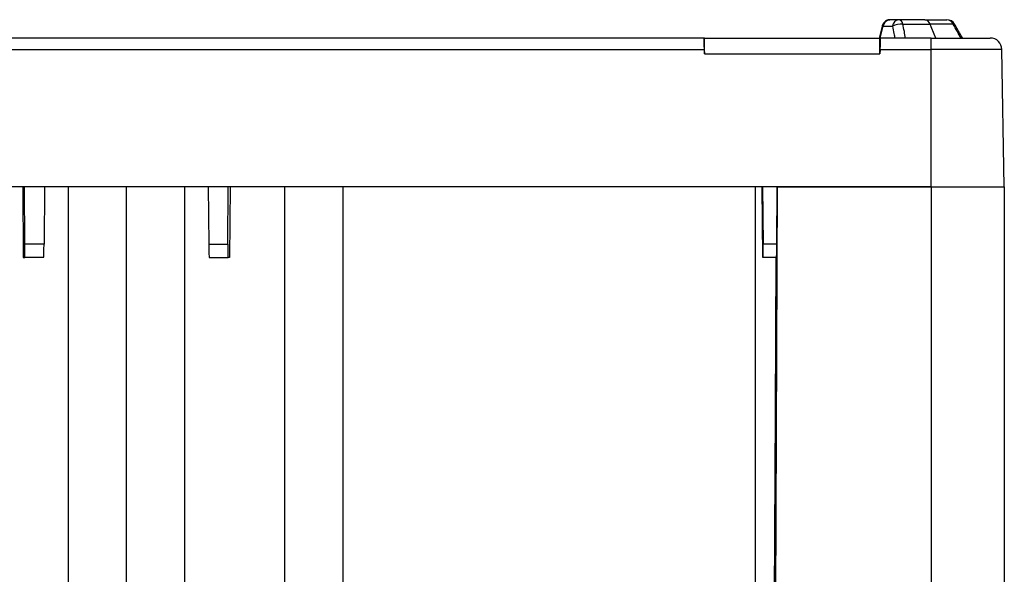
# Model space of a CAD drawing. Header units: millimetres. Extents: x 51 to 2966, y 67 to 3970.
# Tile 15 of 88: x 578 to 1251, y 1865 to 2244. Entities that reach past the tile are written whole.
import ezdxf

# ---------------------------------------------------------------- set-up
doc = ezdxf.new("R2010")
doc.units = ezdxf.units.MM

msp = doc.modelspace()

# ---------------------------------------------------------------- linework, layer by layer
at = {"color": 7, "linetype": 'Continuous', "lineweight": 25}
for p, q in [((1179.01, 2243.86), (1173.14, 2243.86)), ((1167.72, 2239.38), (1165.69, 2231.37)), ((1166.55, 2231.36), (1168.6, 2239.41)), ((1168.6, 2239.41), (1174.92, 2239.41)), ((1046.13, 2231.36), (256.48, 2231.36)), ((1046.3, 2231.36), (1046.13, 2231.36)), ((1046.3, 2220.66), (1046.3, 2231.36)), ((1046.3, 2231.36), (1166.3, 2231.36)), ((1166.3, 2220.66), (1166.3, 2231.36)), ((1166.3, 2231.36), (1166.48, 2231.36)), ((1201.3, 2231.36), (1166.48, 2231.36)), ((1201.3, 2223.5), (1201.3, 2231.36)), ((1201.3, 2231.36), (1241.67, 2231.36)), ((256.48, 2223.5), (1046.13, 2223.5)), ((1046.13, 2223.5), (1046.3, 2220.66)), ((1046.3, 2220.66), (1166.3, 2220.66)), ((1166.48, 2223.5), (1166.3, 2220.66)), ((1166.48, 2223.5), (1201.3, 2223.5)), ((1201.3, 2129.76), (1201.3, 2223.5)), ((1249.67, 2223.5), (1201.3, 2223.5)), ((1251.3, 2129.76), (1249.67, 2223.5)), ((1201.3, 2129.76), (101.3, 2129.76)), ((580.46, 2129.76), (580.86, 2081.36)), ((581.95, 2090.49), (581.66, 2129.76)), ((595.42, 2129.76), (595.01, 2090.49)), ((611.52, 2129.76), (611.52, 1855.81)), ((651.3, 1855.46), (651.3, 2129.76)), ((691.09, 2129.76), (691.09, 1849.36)), ((707.19, 2129.76), (707.59, 2090.49)), ((720.66, 2090.49), (720.94, 2129.76)), ((722.14, 2129.76), (721.75, 2081.36)), ((759.55, 1853.75), (759.55, 2129.76)), ((799.34, 2129.76), (799.34, 1567.07)), ((1081.14, 2129.76), (1081.14, 1567.3)), ((1086.14, 2129.76), (1086.42, 2090.49)), ((1096.09, 2129.76), (1093.3, 1491.36)), ((1095.81, 2090.49), (1096.04, 2129.76)), ((1096.09, 2129.76), (1201.3, 2129.76)), ((1201.3, 2129.76), (1251.3, 2129.76)), ((1201.3, 2129.76), (1201.3, 1491.36)), ((1251.3, 2129.76), (1251.3, 1491.36)), ((595.01, 2090.49), (581.95, 2090.49)), ((707.59, 2090.49), (720.66, 2090.49)), ((580.86, 2081.36), (581.85, 2081.36)), ((594.76, 2081.36), (581.85, 2081.36)), ((707.85, 2081.36), (720.75, 2081.36)), ((721.75, 2081.36), (720.75, 2081.36)), ((1086.32, 2081.36), (1086.16, 2081.36)), ((1095.6, 2081.36), (1086.32, 2081.36))]:
    msp.add_line(p, q, dxfattribs=at)
at = {"color": 8, "linetype": 'Continuous', "lineweight": 25}
msp.add_line((1095.81, 2090.49), (1086.42, 2090.49), dxfattribs=at)
at = {"color": 7, "linetype": 'Continuous', "lineweight": 25, "flags": 128}
for points in [[(1204.47, 2231.36), (1203.37, 2234.07), (1201.37, 2238.96), (1200.59, 2240.86)], [(1086.16, 2081.36), (1085.96, 2105.49), (1085.76, 2129.76)], [(1092.75, 1541.36), (1093.65, 1723.74), (1094.91, 1975.65), (1095.43, 2081.36)]]:
    msp.add_lwpolyline(points, dxfattribs=at)
at = {"color": 8, "linetype": 'Continuous', "lineweight": 25, "flags": 128}
for points in [[(1217.31, 2240.84), (1217.28, 2240.88), (1217.09, 2240.95), (1216.77, 2240.95), (1216.33, 2240.86)], [(1167.74, 2239.37), (1167.77, 2239.41), (1167.92, 2239.45), (1168.2, 2239.45), (1168.6, 2239.41)]]:
    msp.add_lwpolyline(points, dxfattribs=at)
at = {"color": 7, "linetype": 'Continuous', "lineweight": 25}
for centre, radius, start, end in [((1179.72, 2239.1), 4.81, 98.39297, 176.28432), ((1180.58, 2229.81), 11.14, 82.45171, 120.51778), ((1178.37, 2240.19), 3.73, 10.3944, 80.06592), ((1196.52, 2239.62), 4.26, 16.92971, 84.60738), ((1212.1, 2237.86), 6, 29.76481, 90), ((1211.87, 2239.05), 4.81, 22.05986, 87.19129), ((1241.67, 2223.36), 8, 1, 90)]:
    msp.add_arc(centre, radius, start, end, dxfattribs=at)
for centre, major_axis, ratio, start_param, end_param in [((1046.63, 2223.36), (-0.5, 8), 0.061083, 6.279359, 7.832702), ((1165.98, 2223.36), (0.5, 8), 0.061083, 4.733668, 6.287011), ((581.76, 2091.36), (-0.09, 10), 0.017454, 3.14144, 4.62497), ((594.85, 2091.36), (0.09, 10), 0.017454, 3.141745, 4.625275), ((707.76, 2091.36), (-0.09, 10), 0.017454, 1.65791, 3.14144), ((720.84, 2091.36), (0.09, 10), 0.017454, 1.658215, 3.141745), ((1086.24, 2091.36), (-0.09, 10), 0.017454, 3.14144, 4.62497), ((1095.64, 2091.36), (0.04, 10), 0.017455, 3.141669, 4.625199)]:
    msp.add_ellipse(centre, major_axis=major_axis, ratio=ratio, start_param=start_param, end_param=end_param, dxfattribs=at)
for points, knots in [([(1173.14, 2243.86), (1173.13, 2243.86), (1172.71, 2243.9), (1171.86, 2243.73), (1170.69, 2243.3), (1169.63, 2242.57), (1168.75, 2241.61), (1168.09, 2240.53), (1167.87, 2239.73), (1167.76, 2239.37)], [0, 0, 0, 0, 0.0039845, 0.1717391, 0.3393872, 0.5066745, 0.6789546, 0.8534658, 1, 1, 1, 1]), ([(1168.6, 2239.41), (1168.75, 2239.94), (1169.1, 2241.12), (1170.14, 2242.59), (1171.55, 2243.66), (1172.61, 2243.79), (1173.14, 2243.86)], [0, 0, 0, 0, 0.213094, 0.475791, 0.737934, 1, 1, 1, 1]), ([(1196.92, 2243.86), (1196.9, 2243.86), (1194.12, 2243.86), (1188.38, 2243.86), (1182.14, 2243.86), (1179.01, 2243.86)], [0, 0, 0, 0, 0.003247, 0.501624, 1, 1, 1, 1]), ([(1183.82, 2231.36), (1183.54, 2232.86), (1182.95, 2236.03), (1182.35, 2239.19), (1182.04, 2240.86)], [0, 0, 0, 0, 0.472597, 1, 1, 1, 1]), ([(1182.04, 2240.86), (1185.28, 2240.86), (1191.79, 2240.86), (1197.65, 2240.86), (1200.59, 2240.86)], [0, 0, 0, 0, 0.49838, 1, 1, 1, 1]), ([(1196.92, 2243.86), (1196.94, 2243.86), (1199.72, 2243.86), (1205.06, 2243.86), (1209.76, 2243.86), (1212.1, 2243.86)], [0, 0, 0, 0, 0.003247, 0.501624, 1, 1, 1, 1]), ([(1216.33, 2240.86), (1213.9, 2240.86), (1209.04, 2240.86), (1203.42, 2240.86), (1200.59, 2240.86)], [0, 0, 0, 0, 0.49838, 1, 1, 1, 1]), ([(1221.79, 2231.36), (1220.93, 2232.86), (1219.11, 2236.03), (1217.29, 2239.19), (1216.33, 2240.86)], [0, 0, 0, 0, 0.472597, 1, 1, 1, 1]), ([(1222.71, 2231.39), (1222.44, 2231.86), (1220.64, 2235.02), (1218.84, 2238.17), (1217.31, 2240.84)], [0, 0, 0, 0, 0.151447, 1, 1, 1, 1]), ([(1174.92, 2239.41), (1175.24, 2237.74), (1175.76, 2235.06), (1176.27, 2232.38), (1176.47, 2231.36)], [0, 0, 0, 0, 0.62213, 1, 1, 1, 1])]:
    msp.add_open_spline(points, degree=3, knots=knots, dxfattribs=at)

doc.saveas('drawing.dxf')
